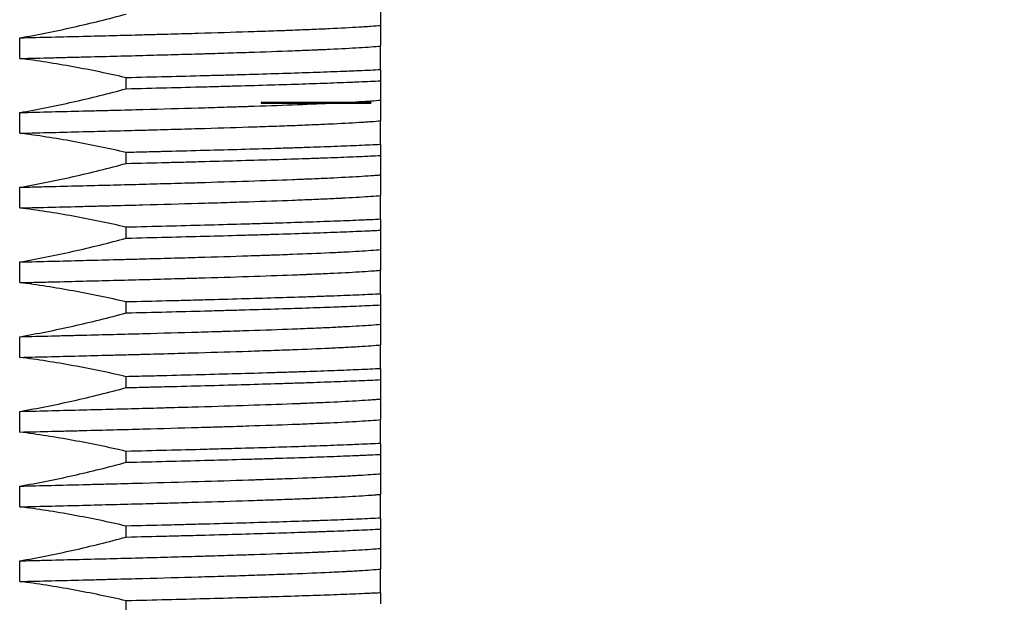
# Model space of a CAD drawing. Header units: millimetres. Extents: x 2665 to 3022, y 1732 to 1985.
# Tile 17 of 35: x 2740 to 2759, y 1888 to 1900. Entities that reach past the tile are written whole.
import ezdxf

# ---------------------------------------------------------------- set-up
doc = ezdxf.new("R2010")
doc.units = ezdxf.units.MM
doc.layers.add('20', color=7, linetype='Continuous', true_color=0xffffff)
doc.styles.get("Standard").update_dxf_attribs({"font": 'arial.ttf'})
doc.dimstyles.new('ISO-25', dxfattribs={"dimtxt": 2.5, "dimasz": 2.5, "dimexe": 1.25, "dimexo": 0.625, "dimtad": 1, "dimtxsty": 'Standard', "dimcen": 2.5, "dimadec": 0, "dimazin": 0, "dimtfac": 1, "dimtmove": 0, "dimatfit": 3, "dimfxl": 1, "dimarcsym": 0})

# ---------------------------------------------------------------- blocks, each defined once
blk = doc.blocks.new('*D25')
at = {"color": 0, "lineweight": -2, "transparency": 16777216}
for p, q in [((2751.7, 1910.28), (2784.906, 1910.28)), ((2783.656, 1907.78), (2783.656, 1875.788)), ((2782.7, 1873.288), (2784.906, 1873.288))]:
    blk.add_line(p, q, dxfattribs=at)
at = {"color": 0, "transparency": 16777216}
for points in [[(2783.24, 1907.78), (2784.073, 1907.78), (2783.656, 1910.28)], [(2783.24, 1875.788), (2784.073, 1875.788), (2783.656, 1873.288)]]:
    blk.add_solid(points, dxfattribs=at)
at = {"layer": 'Defpoints', "color": 0, "transparency": 16777216}
for p in [(2751.075, 1910.28), (2782.075, 1873.288), (2783.656, 1873.288)]:
    blk.add_point(p, dxfattribs=at)
at = {"color": 0, "transparency": 16777216, "insert": (2780.531, 1891.784), "char_height": 2.5, "attachment_point": 5, "rotation": 90}
blk.add_mtext('{\\H2x;H}', dxfattribs=at)
blk = doc.blocks.new('*D27')
at = {"color": 0, "lineweight": -2, "transparency": 16777216}
for p, q in [((2751.7, 1910.28), (2794.373, 1910.28)), ((2793.123, 1907.78), (2793.123, 1870.788)), ((2782.7, 1868.288), (2794.373, 1868.288))]:
    blk.add_line(p, q, dxfattribs=at)
at = {"color": 0, "transparency": 16777216}
for points in [[(2792.706, 1907.78), (2793.54, 1907.78), (2793.123, 1910.28)], [(2792.706, 1870.788), (2793.54, 1870.788), (2793.123, 1868.288)]]:
    blk.add_solid(points, dxfattribs=at)
at = {"layer": 'Defpoints', "color": 0, "transparency": 16777216}
for p in [(2751.075, 1910.28), (2782.075, 1868.288), (2793.123, 1868.288)]:
    blk.add_point(p, dxfattribs=at)
at = {"color": 0, "transparency": 16777216, "insert": (2789.955, 1889.284), "char_height": 2.5, "attachment_point": 5, "rotation": 90}
blk.add_mtext('{\\H2x;H+5}', dxfattribs=at)

msp = doc.modelspace()

# ---------------------------------------------------------------- linework, layer by layer
at = {"layer": '20', "color": 7, "linetype": 'Continuous'}
for p, q in [((2746.97526, 1899.55047), (2746.97526, 1899.13531)), ((2739.73091, 1898.88544), (2739.73091, 1899.3006)), ((2746.97526, 1898.65719), (2746.97526, 1898.43837)), ((2741.87005, 1898.27872), (2741.87005, 1898.49754)), ((2746.77526, 1898.0003), (2744.57526, 1898.0003)), ((2744.57526, 1898.0003), (2744.57526, 1897.98634)), ((2744.57526, 1897.98634), (2746.77526, 1897.98634)), ((2746.77526, 1898.0003), (2746.77526, 1897.98634)), ((2746.97526, 1898.05047), (2746.97526, 1897.63531)), ((2739.73091, 1897.38544), (2739.73091, 1897.8006)), ((2746.97526, 1897.15719), (2746.97526, 1896.93837)), ((2741.87005, 1896.77872), (2741.87005, 1896.99754)), ((2746.97526, 1896.55047), (2746.97526, 1896.13531)), ((2739.73091, 1895.88544), (2739.73091, 1896.3006)), ((2746.97526, 1895.88046), (2746.97526, 1896.13536)), ((2746.97526, 1895.65719), (2746.97526, 1895.43837)), ((2741.87005, 1895.27872), (2741.87005, 1895.49754)), ((2746.97526, 1895.05047), (2746.97526, 1894.63531)), ((2739.73091, 1894.38544), (2739.73091, 1894.8006)), ((2741.87005, 1893.77872), (2741.87005, 1893.99754)), ((2746.97526, 1894.15719), (2746.97526, 1893.93837)), ((2746.97526, 1893.55047), (2746.97526, 1893.13531)), ((2739.73091, 1892.88544), (2739.73091, 1893.3006)), ((2746.97526, 1892.65719), (2746.97526, 1892.43837)), ((2741.87005, 1892.27872), (2741.87005, 1892.49754)), ((2746.97526, 1892.05047), (2746.97526, 1891.63531)), ((2739.73091, 1891.38544), (2739.73091, 1891.8006)), ((2746.97526, 1891.15719), (2746.97526, 1890.93837)), ((2741.87005, 1890.77872), (2741.87005, 1890.99754)), ((2746.97526, 1890.55047), (2746.97526, 1890.13531)), ((2739.73091, 1889.88544), (2739.73091, 1890.3006)), ((2746.97526, 1889.65719), (2746.97526, 1889.43837)), ((2741.87005, 1889.27872), (2741.87005, 1889.49754)), ((2746.97526, 1889.05047), (2746.97526, 1888.63531)), ((2739.73091, 1888.38544), (2739.73091, 1888.8006)), ((2746.97526, 1888.15719), (2746.97526, 1887.93837)), ((2741.87005, 1887.77872), (2741.87005, 1887.99754))]:
    msp.add_line(p, q, dxfattribs=at)
for points, knots in [([(2746.97526, 1899.93837), (2746.97526, 1899.85638), (2746.97526, 1899.78225), (2746.97526, 1899.65212), (2746.97526, 1899.59619), (2746.97526, 1899.55047)], [0, 0, 0, 0, 0.5, 0.5, 1, 1, 1, 1]), ([(2739.73091, 1899.3006), (2740.09112, 1899.3626), (2740.44947, 1899.43426), (2741.16272, 1899.59452), (2741.51727, 1899.68304), (2741.87005, 1899.77872)], [0, 0, 0, 0, 0.5, 0.5, 1, 1, 1, 1]), ([(2739.73091, 1899.3006), (2740.1637, 1899.31105), (2740.5855, 1899.32138), (2741.40762, 1899.3421), (2741.80793, 1899.3525), (2742.24582, 1899.36426), (2742.2943, 1899.36557), (2742.39091, 1899.36819), (2742.43909, 1899.3695), (2742.58268, 1899.37343), (2742.67716, 1899.37605), (2742.95694, 1899.38389), (2743.13857, 1899.3891), (2743.66908, 1899.40469), (2744.00364, 1899.415), (2744.47678, 1899.43058), (2744.6297, 1899.43579), (2744.85174, 1899.44364), (2744.92453, 1899.44626), (2745.03185, 1899.4502), (2745.0673, 1899.45151), (2745.13733, 1899.45413), (2745.31034, 1899.46068), (2745.60352, 1899.47237), (2745.83872, 1899.48276), (2746.17262, 1899.49832), (2746.37011, 1899.50864), (2746.58488, 1899.52169), (2746.62622, 1899.52431), (2746.70565, 1899.52956), (2746.74376, 1899.53219), (2746.85238, 1899.54006), (2746.91742, 1899.54528), (2746.97526, 1899.55047)], [0, 0, 0, 0, 0.125, 0.125, 0.25, 0.25, 0.265625, 0.265625, 0.28125, 0.28125, 0.3125, 0.3125, 0.375, 0.375, 0.5, 0.5, 0.5625, 0.5625, 0.59375, 0.59375, 0.609375, 0.609375, 0.625, 0.6875, 0.75, 0.75, 0.875, 0.875, 0.90625, 0.90625, 0.9375, 0.9375, 1, 1, 1, 1]), ([(2739.73091, 1898.88544), (2739.94672, 1898.89064), (2740.1613, 1898.89586), (2740.42796, 1898.90242), (2740.48126, 1898.90374), (2740.58731, 1898.90637), (2740.74571, 1898.91031), (2740.90208, 1898.91423), (2741.41885, 1898.92726), (2741.81806, 1898.93758), (2742.39594, 1898.95314), (2742.7742, 1898.96354), (2743.18383, 1898.97524), (2743.40575, 1898.98179), (2743.49406, 1898.98442), (2743.53792, 1898.98573), (2743.66839, 1898.98966), (2743.75396, 1898.99228), (2744.00655, 1899.00012), (2744.16942, 1899.00533), (2744.64177, 1899.02089), (2744.93505, 1899.0312), (2745.34243, 1899.0468), (2745.50537, 1899.05333), (2745.65963, 1899.05987), (2745.72063, 1899.06249), (2745.75081, 1899.0638), (2745.84009, 1899.06774), (2745.89786, 1899.07035), (2746.17817, 1899.0834), (2746.37504, 1899.09379), (2746.71547, 1899.11452), (2746.85903, 1899.12485), (2746.97526, 1899.13531)], [0, 0, 0, 0, 0.0625, 0.0625, 0.078125, 0.078125, 0.09375, 0.125, 0.125, 0.25, 0.25, 0.3125, 0.375, 0.390625, 0.390625, 0.40625, 0.40625, 0.4375, 0.4375, 0.5, 0.5, 0.625, 0.625, 0.6875, 0.703125, 0.703125, 0.71875, 0.71875, 0.75, 0.75, 0.875, 0.875, 1, 1, 1, 1]), ([(2746.97526, 1898.65719), (2746.97526, 1898.75287), (2746.97526, 1898.84139), (2746.97526, 1899.00165), (2746.97526, 1899.07331), (2746.97526, 1899.13531)], [0, 0, 0, 0, 0.5, 0.5, 1, 1, 1, 1]), ([(2741.87005, 1898.49754), (2741.51687, 1898.57953), (2741.16207, 1898.65366), (2740.44871, 1898.78379), (2740.09056, 1898.83972), (2739.73091, 1898.88544)], [0, 0, 0, 0, 0.5, 0.5, 1, 1, 1, 1]), ([(2746.97526, 1898.65719), (2746.84216, 1898.65055), (2746.69739, 1898.64391), (2746.50153, 1898.63558), (2746.46161, 1898.63391), (2746.38026, 1898.63057), (2746.33882, 1898.62889), (2746.21232, 1898.62386), (2746.12556, 1898.62052), (2745.8581, 1898.61049), (2745.4824, 1898.59719), (2744.86278, 1898.57741), (2744.41232, 1898.5641), (2744.06016, 1898.55408), (2743.94039, 1898.55074), (2743.75707, 1898.54571), (2743.69552, 1898.54403), (2743.57169, 1898.54069), (2743.50939, 1898.53902), (2743.19599, 1898.53069), (2742.93917, 1898.52404), (2742.41357, 1898.51077), (2742.14479, 1898.50415), (2741.87005, 1898.49754)], [0, 0, 0, 0, 0.125, 0.125, 0.15625, 0.15625, 0.1875, 0.1875, 0.25, 0.25, 0.375, 0.5, 0.625, 0.625, 0.6875, 0.6875, 0.71875, 0.71875, 0.75, 0.75, 0.875, 0.875, 1, 1, 1, 1]), ([(2741.87005, 1898.27872), (2742.14518, 1898.28537), (2742.41401, 1898.29198), (2742.93917, 1898.30521), (2743.1955, 1898.31182), (2743.57046, 1898.32182), (2743.69386, 1898.32516), (2743.87653, 1898.33018), (2743.93702, 1898.33186), (2744.05718, 1898.33522), (2744.11678, 1898.33689), (2744.41141, 1898.34526), (2744.63723, 1898.3519), (2745.06964, 1898.36517), (2745.48282, 1898.37844), (2745.8578, 1898.39167), (2746.12451, 1898.40163), (2746.21099, 1898.40496), (2746.33701, 1898.40998), (2746.3784, 1898.41166), (2746.45994, 1898.41502), (2746.50009, 1898.4167), (2746.69679, 1898.42509), (2746.84195, 1898.43175), (2746.97526, 1898.43837)], [0, 0, 0, 0, 0.125, 0.125, 0.25, 0.25, 0.3125, 0.3125, 0.34375, 0.34375, 0.375, 0.375, 0.5, 0.5, 0.625, 0.75, 0.75, 0.8125, 0.8125, 0.84375, 0.84375, 0.875, 0.875, 1, 1, 1, 1]), ([(2746.97526, 1898.43837), (2746.97526, 1898.35638), (2746.97526, 1898.28225), (2746.97526, 1898.15212), (2746.97526, 1898.09619), (2746.97526, 1898.05047)], [0, 0, 0, 0, 0.5, 0.5, 1, 1, 1, 1]), ([(2739.73091, 1897.8006), (2740.09112, 1897.8626), (2740.44947, 1897.93426), (2741.16272, 1898.09452), (2741.51727, 1898.18304), (2741.87005, 1898.27872)], [0, 0, 0, 0, 0.5, 0.5, 1, 1, 1, 1]), ([(2739.73091, 1897.8006), (2740.16069, 1897.81098), (2740.58323, 1897.82132), (2741.05022, 1897.83309), (2741.10199, 1897.8344), (2741.2053, 1897.83703), (2741.25687, 1897.83834), (2741.41093, 1897.84229), (2741.51258, 1897.84491), (2741.81443, 1897.85276), (2742.01153, 1897.85797), (2742.59066, 1897.87353), (2742.96057, 1897.88387), (2743.49119, 1897.89946), (2743.664, 1897.90467), (2743.91703, 1897.9125), (2744.00034, 1897.91511), (2744.12373, 1897.91904), (2744.16461, 1897.92035), (2744.24555, 1897.92298), (2744.28564, 1897.92428), (2744.6431, 1897.93606), (2744.93704, 1897.94646), (2745.47873, 1897.96717), (2745.72648, 1897.97752), (2746.00667, 1897.99059), (2746.06123, 1897.9932), (2746.16735, 1897.99844), (2746.21898, 1898.00107), (2746.36828, 1898.00893), (2746.46067, 1898.01413), (2746.71689, 1898.02974), (2746.85987, 1898.04011), (2746.97526, 1898.05047)], [0, 0, 0, 0, 0.125, 0.125, 0.140625, 0.140625, 0.15625, 0.15625, 0.1875, 0.1875, 0.25, 0.25, 0.375, 0.375, 0.4375, 0.4375, 0.46875, 0.46875, 0.484375, 0.484375, 0.5, 0.5, 0.625, 0.625, 0.75, 0.75, 0.78125, 0.78125, 0.8125, 0.8125, 0.875, 0.875, 1, 1, 1, 1]), ([(2739.73091, 1897.38544), (2740.16342, 1897.39586), (2740.58512, 1897.40624), (2741.40733, 1897.42697), (2741.80783, 1897.43731), (2742.24609, 1897.44911), (2742.29461, 1897.45042), (2742.39131, 1897.45305), (2742.43948, 1897.45436), (2742.58293, 1897.4583), (2742.67734, 1897.46092), (2742.95692, 1897.46876), (2743.13846, 1897.47394), (2743.6688, 1897.4895), (2744.00339, 1897.49987), (2744.47673, 1897.51545), (2744.62974, 1897.52064), (2744.85195, 1897.52848), (2744.92482, 1897.5311), (2745.06801, 1897.53635), (2745.13796, 1897.53897), (2745.34298, 1897.54683), (2745.60344, 1897.55726), (2745.8386, 1897.5676), (2746.1725, 1897.58312), (2746.37008, 1897.59351), (2746.58499, 1897.60657), (2746.62637, 1897.60918), (2746.68598, 1897.61311), (2746.70546, 1897.61442), (2746.74347, 1897.61705), (2746.76202, 1897.61835), (2746.85244, 1897.62489), (2746.91744, 1897.6301), (2746.97526, 1897.63531)], [0, 0, 0, 0, 0.125, 0.125, 0.25, 0.25, 0.265625, 0.265625, 0.28125, 0.28125, 0.3125, 0.3125, 0.375, 0.375, 0.5, 0.5, 0.5625, 0.5625, 0.59375, 0.59375, 0.625, 0.625, 0.6875, 0.75, 0.75, 0.875, 0.875, 0.90625, 0.90625, 0.921875, 0.921875, 0.9375, 0.9375, 1, 1, 1, 1]), ([(2746.97526, 1897.15719), (2746.97526, 1897.25287), (2746.97526, 1897.34139), (2746.97526, 1897.50165), (2746.97526, 1897.57331), (2746.97526, 1897.63531)], [0, 0, 0, 0, 0.5, 0.5, 1, 1, 1, 1]), ([(2741.87005, 1896.99754), (2741.51687, 1897.07953), (2741.16207, 1897.15366), (2740.44871, 1897.28379), (2740.09056, 1897.33972), (2739.73091, 1897.38544)], [0, 0, 0, 0, 0.5, 0.5, 1, 1, 1, 1]), ([(2746.97526, 1897.15719), (2746.84182, 1897.15053), (2746.69737, 1897.14391), (2746.38667, 1897.13069), (2746.22042, 1897.12408), (2745.8659, 1897.11077), (2745.67763, 1897.1041), (2745.42808, 1897.09571), (2745.37758, 1897.09403), (2745.27558, 1897.09069), (2745.12098, 1897.08569), (2744.96169, 1897.0807), (2744.63691, 1897.07073), (2744.18739, 1897.05745), (2743.70528, 1897.04423), (2743.20672, 1897.03097), (2742.94922, 1897.0243), (2742.64999, 1897.01674), (2742.61659, 1897.0159), (2742.54969, 1897.01422), (2742.44912, 1897.0117), (2742.21292, 1897.00584), (2742.00788, 1897.00085), (2741.87005, 1896.99754)], [0, 0, 0, 0, 0.125, 0.125, 0.25, 0.25, 0.375, 0.375, 0.40625, 0.40625, 0.4375, 0.5, 0.5, 0.625, 0.75, 0.75, 0.875, 0.875, 0.890625, 0.890625, 0.90625, 0.9375, 1, 1, 1, 1]), ([(2741.87005, 1896.77872), (2742.14514, 1896.78537), (2742.41541, 1896.79202), (2742.74706, 1896.80037), (2742.81308, 1896.80204), (2742.9445, 1896.8054), (2743.00969, 1896.80707), (2743.20359, 1896.81209), (2743.33068, 1896.81543), (2743.70554, 1896.82543), (2744.18826, 1896.83871), (2744.63734, 1896.8519), (2745.06952, 1896.86516), (2745.27716, 1896.87183), (2745.52588, 1896.8802), (2745.57508, 1896.88187), (2745.67239, 1896.88523), (2745.72043, 1896.88691), (2745.86226, 1896.89192), (2745.95395, 1896.89526), (2746.22054, 1896.90523), (2746.387, 1896.91187), (2746.69777, 1896.92514), (2746.84208, 1896.93175), (2746.97526, 1896.93837)], [0, 0, 0, 0, 0.125, 0.125, 0.15625, 0.15625, 0.1875, 0.1875, 0.25, 0.25, 0.375, 0.5, 0.5, 0.625, 0.625, 0.65625, 0.65625, 0.6875, 0.6875, 0.75, 0.75, 0.875, 0.875, 1, 1, 1, 1]), ([(2746.97526, 1896.93837), (2746.97526, 1896.85638), (2746.97526, 1896.78225), (2746.97526, 1896.65212), (2746.97526, 1896.59619), (2746.97526, 1896.55047)], [0, 0, 0, 0, 0.5, 0.5, 1, 1, 1, 1]), ([(2739.73091, 1896.3006), (2740.09112, 1896.3626), (2740.44947, 1896.43426), (2741.16272, 1896.59452), (2741.51727, 1896.68304), (2741.87005, 1896.77872)], [0, 0, 0, 0, 0.5, 0.5, 1, 1, 1, 1]), ([(2739.73091, 1896.3006), (2739.83933, 1896.30322), (2739.94758, 1896.30585), (2740.16336, 1896.3111), (2740.27042, 1896.31372), (2740.58909, 1896.32155), (2740.79823, 1896.32674), (2741.4159, 1896.34231), (2741.81474, 1896.35268), (2742.3936, 1896.36823), (2742.58332, 1896.37342), (2742.86293, 1896.38125), (2742.95531, 1896.38387), (2743.09262, 1896.38781), (2743.13822, 1896.38913), (2743.22869, 1896.39176), (2743.27358, 1896.39307), (2743.67463, 1896.40486), (2744.0098, 1896.4152), (2744.63877, 1896.43592), (2744.93258, 1896.4463), (2745.27347, 1896.45932), (2745.37375, 1896.46323), (2745.47102, 1896.46716), (2745.53518, 1896.46979), (2745.5669, 1896.4711), (2745.7232, 1896.47765), (2745.84145, 1896.48288), (2746.17626, 1896.4985), (2746.37299, 1896.50881), (2746.62876, 1896.52436), (2746.70744, 1896.52956), (2746.81545, 1896.53739), (2746.86695, 1896.5413), (2746.91465, 1896.54523), (2746.94559, 1896.54785), (2746.96065, 1896.54916), (2746.97526, 1896.55047)], [0, 0, 0, 0, 0.03125, 0.03125, 0.0625, 0.0625, 0.125, 0.125, 0.25, 0.25, 0.3125, 0.3125, 0.34375, 0.34375, 0.359375, 0.359375, 0.375, 0.375, 0.5, 0.5, 0.625, 0.625, 0.65625, 0.671875, 0.671875, 0.6875, 0.6875, 0.75, 0.75, 0.875, 0.875, 0.9375, 0.9375, 0.96875, 0.984375, 0.984375, 1, 1, 1, 1]), ([(2739.73091, 1895.88544), (2740.16071, 1895.89579), (2740.58344, 1895.9062), (2741.05079, 1895.91798), (2741.10261, 1895.91929), (2741.206, 1895.92191), (2741.25761, 1895.92322), (2741.41151, 1895.92715), (2741.51308, 1895.92977), (2741.8147, 1895.93759), (2742.01169, 1895.94279), (2742.5906, 1895.95839), (2742.96052, 1895.96873), (2743.49133, 1895.98429), (2743.66424, 1895.9895), (2743.91745, 1895.99735), (2744.00083, 1895.99997), (2744.16549, 1896.00524), (2744.24637, 1896.00786), (2744.64321, 1896.02094), (2744.93704, 1896.03128), (2745.34328, 1896.04684), (2745.60257, 1896.05722), (2745.83868, 1896.0676), (2746.0069, 1896.07542), (2746.0615, 1896.07804), (2746.14115, 1896.08197), (2746.16734, 1896.08329), (2746.21885, 1896.08592), (2746.24415, 1896.08723), (2746.36845, 1896.09378), (2746.46077, 1896.09901), (2746.71686, 1896.11461), (2746.85984, 1896.12492), (2746.97526, 1896.13531)], [0, 0, 0, 0, 0.125, 0.125, 0.140625, 0.140625, 0.15625, 0.15625, 0.1875, 0.1875, 0.25, 0.25, 0.375, 0.375, 0.4375, 0.4375, 0.46875, 0.46875, 0.5, 0.5, 0.625, 0.625, 0.6875, 0.75, 0.75, 0.78125, 0.78125, 0.796875, 0.796875, 0.8125, 0.8125, 0.875, 0.875, 1, 1, 1, 1]), ([(2746.97526, 1895.65719), (2746.97526, 1895.75287), (2746.97526, 1895.84139), (2746.97526, 1896.00165), (2746.97526, 1896.07331), (2746.97526, 1896.13531)], [0, 0, 0, 0, 0.5, 0.5, 1, 1, 1, 1]), ([(2741.87005, 1895.49754), (2741.51687, 1895.57953), (2741.16207, 1895.65366), (2740.44871, 1895.78379), (2740.09056, 1895.83972), (2739.73091, 1895.88544)], [0, 0, 0, 0, 0.5, 0.5, 1, 1, 1, 1]), ([(2746.97526, 1895.65719), (2746.90825, 1895.65384), (2746.83816, 1895.6505), (2746.72832, 1895.64546), (2746.69103, 1895.64378), (2746.61517, 1895.64044), (2746.5766, 1895.63877), (2746.38053, 1895.63044), (2746.21345, 1895.62381), (2745.85925, 1895.61054), (2745.48502, 1895.59728), (2745.07077, 1895.58405), (2744.74477, 1895.57404), (2744.63355, 1895.57069), (2744.46281, 1895.56565), (2744.4053, 1895.56397), (2744.28953, 1895.56062), (2744.23119, 1895.55894), (2743.93733, 1895.55059), (2743.69523, 1895.54396), (2743.19729, 1895.53072), (2742.94146, 1895.5241), (2742.4161, 1895.51083), (2742.14657, 1895.50419), (2741.87005, 1895.49754)], [0, 0, 0, 0, 0.0625, 0.0625, 0.09375, 0.09375, 0.125, 0.125, 0.25, 0.25, 0.375, 0.5, 0.5, 0.5625, 0.5625, 0.59375, 0.59375, 0.625, 0.625, 0.75, 0.75, 0.875, 0.875, 1, 1, 1, 1]), ([(2741.87005, 1895.27872), (2742.14756, 1895.28543), (2742.41773, 1895.29208), (2742.94373, 1895.30532), (2743.19956, 1895.31193), (2743.69698, 1895.3252), (2743.93857, 1895.33184), (2744.29008, 1895.34181), (2744.40544, 1895.34515), (2744.57572, 1895.35016), (2744.63202, 1895.35183), (2744.74369, 1895.35518), (2744.7989, 1895.35686), (2745.07158, 1895.36523), (2745.27918, 1895.3719), (2745.67387, 1895.38518), (2745.86097, 1895.39178), (2746.21477, 1895.40501), (2746.38147, 1895.41164), (2746.61601, 1895.42164), (2746.6916, 1895.42498), (2746.80104, 1895.43), (2746.83686, 1895.43167), (2746.88959, 1895.43419), (2746.90701, 1895.43503), (2746.94143, 1895.4367), (2746.95844, 1895.43754), (2746.97526, 1895.43837)], [0, 0, 0, 0, 0.125, 0.125, 0.25, 0.25, 0.375, 0.375, 0.4375, 0.4375, 0.46875, 0.46875, 0.5, 0.5, 0.625, 0.625, 0.75, 0.75, 0.875, 0.875, 0.9375, 0.9375, 0.96875, 0.96875, 0.984375, 0.984375, 1, 1, 1, 1]), ([(2746.97526, 1895.43837), (2746.97526, 1895.35638), (2746.97526, 1895.28225), (2746.97526, 1895.15212), (2746.97526, 1895.09619), (2746.97526, 1895.05047)], [0, 0, 0, 0, 0.5, 0.5, 1, 1, 1, 1]), ([(2739.73091, 1894.8006), (2740.09112, 1894.8626), (2740.44947, 1894.93426), (2741.16272, 1895.09452), (2741.51727, 1895.18304), (2741.87005, 1895.27872)], [0, 0, 0, 0, 0.5, 0.5, 1, 1, 1, 1]), ([(2739.73091, 1894.8006), (2740.16175, 1894.81101), (2740.58308, 1894.82132), (2741.20082, 1894.83689), (2741.40435, 1894.8421), (2741.70601, 1894.84994), (2741.80596, 1894.85256), (2741.95496, 1894.85649), (2742.00452, 1894.85781), (2742.10307, 1894.86043), (2742.34797, 1894.86698), (2742.77574, 1894.87868), (2743.1378, 1894.88908), (2743.6674, 1894.90464), (2744.00252, 1894.91497), (2744.39855, 1894.928), (2744.51564, 1894.93193), (2744.63011, 1894.93587), (2744.70584, 1894.9385), (2744.74341, 1894.93981), (2744.9291, 1894.94638), (2745.0713, 1894.9516), (2745.47931, 1894.96719), (2745.72659, 1894.97753), (2746.06083, 1894.99311), (2746.1661, 1894.9983), (2746.36422, 1895.00871), (2746.45707, 1895.01392), (2746.62994, 1895.02443), (2746.78809, 1895.03491), (2746.91758, 1895.04529), (2746.97526, 1895.05047)], [0, 0, 0, 0, 0.125, 0.125, 0.1875, 0.1875, 0.21875, 0.21875, 0.234375, 0.234375, 0.25, 0.3125, 0.375, 0.375, 0.5, 0.5, 0.53125, 0.546875, 0.546875, 0.5625, 0.5625, 0.625, 0.625, 0.75, 0.75, 0.8125, 0.8125, 0.875, 0.875, 0.9375, 1, 1, 1, 1]), ([(2739.73091, 1894.38544), (2739.78516, 1894.38675), (2739.83936, 1894.38805), (2739.94764, 1894.39068), (2740.00177, 1894.39199), (2740.16346, 1894.39593), (2740.27042, 1894.39854), (2740.58885, 1894.40639), (2740.79787, 1894.4116), (2741.41531, 1894.42717), (2741.81416, 1894.43748), (2742.39324, 1894.45307), (2742.58306, 1894.45828), (2742.86288, 1894.46612), (2742.95533, 1894.46874), (2743.09277, 1894.47267), (2743.13833, 1894.47398), (2743.22871, 1894.4766), (2743.27357, 1894.47791), (2743.67429, 1894.48966), (2744.00933, 1894.50005), (2744.6383, 1894.52077), (2744.93222, 1894.5311), (2745.27335, 1894.54416), (2745.34025, 1894.54678), (2745.43861, 1894.55071), (2745.47108, 1894.55203), (2745.53525, 1894.55466), (2745.5669, 1894.55597), (2745.72307, 1894.56252), (2745.84124, 1894.56772), (2746.17592, 1894.58329), (2746.37266, 1894.59366), (2746.62853, 1894.60922), (2746.70725, 1894.6144), (2746.81534, 1894.62221), (2746.86688, 1894.62612), (2746.91462, 1894.63005), (2746.9456, 1894.63268), (2746.96067, 1894.63399), (2746.97526, 1894.63531)], [0, 0, 0, 0, 0.015625, 0.015625, 0.03125, 0.03125, 0.0625, 0.0625, 0.125, 0.125, 0.25, 0.25, 0.3125, 0.3125, 0.34375, 0.34375, 0.359375, 0.359375, 0.375, 0.375, 0.5, 0.5, 0.625, 0.625, 0.65625, 0.65625, 0.671875, 0.671875, 0.6875, 0.6875, 0.75, 0.75, 0.875, 0.875, 0.9375, 0.9375, 0.96875, 0.984375, 0.984375, 1, 1, 1, 1]), ([(2746.97526, 1894.15719), (2746.97526, 1894.25287), (2746.97526, 1894.34139), (2746.97526, 1894.50165), (2746.97526, 1894.57331), (2746.97526, 1894.63531)], [0, 0, 0, 0, 0.5, 0.5, 1, 1, 1, 1]), ([(2741.87005, 1893.99754), (2741.51687, 1894.07953), (2741.16207, 1894.15366), (2740.44871, 1894.28379), (2740.09056, 1894.33972), (2739.73091, 1894.38544)], [0, 0, 0, 0, 0.5, 0.5, 1, 1, 1, 1]), ([(2746.97526, 1894.15719), (2746.84229, 1894.15056), (2746.69794, 1894.14394), (2746.38626, 1894.13067), (2746.21892, 1894.12402), (2746.01733, 1894.11646), (2745.99474, 1894.11562), (2745.94929, 1894.11394), (2745.88069, 1894.11142), (2745.71757, 1894.10556), (2745.57262, 1894.10057), (2745.27593, 1894.0906), (2744.86234, 1894.0774), (2744.41313, 1894.06412), (2743.94595, 1894.05083), (2743.70339, 1894.04418), (2743.38861, 1894.03581), (2743.32506, 1894.03413), (2743.1974, 1894.03078), (2743.00487, 1894.02576), (2742.80919, 1894.02076), (2742.41373, 1894.01077), (2742.1446, 1894.00415), (2741.87005, 1893.99754)], [0, 0, 0, 0, 0.125, 0.125, 0.25, 0.25, 0.265625, 0.265625, 0.28125, 0.3125, 0.375, 0.375, 0.5, 0.625, 0.625, 0.75, 0.75, 0.78125, 0.78125, 0.8125, 0.875, 0.875, 1, 1, 1, 1]), ([(2739.73091, 1893.3006), (2740.09112, 1893.3626), (2740.44947, 1893.43426), (2741.16272, 1893.59452), (2741.51727, 1893.68304), (2741.87005, 1893.77872)], [0, 0, 0, 0, 0.5, 0.5, 1, 1, 1, 1]), ([(2741.87005, 1893.77872), (2742.14463, 1893.78535), (2742.41349, 1893.79197), (2742.93968, 1893.80522), (2743.19702, 1893.81186), (2743.5113, 1893.82024), (2743.57382, 1893.82192), (2743.69797, 1893.82529), (2743.88241, 1893.83032), (2744.06153, 1893.83532), (2744.4128, 1893.8453), (2744.86258, 1893.85852), (2745.27578, 1893.87179), (2745.67058, 1893.88506), (2745.85879, 1893.8917), (2746.08226, 1893.90006), (2746.12636, 1893.90173), (2746.21337, 1893.90508), (2746.25616, 1893.90676), (2746.38224, 1893.91179), (2746.46331, 1893.91513), (2746.69772, 1893.92513), (2746.84226, 1893.93176), (2746.97526, 1893.93837)], [0, 0, 0, 0, 0.125, 0.125, 0.25, 0.25, 0.28125, 0.28125, 0.3125, 0.375, 0.375, 0.5, 0.625, 0.625, 0.75, 0.75, 0.78125, 0.78125, 0.8125, 0.8125, 0.875, 0.875, 1, 1, 1, 1]), ([(2746.97526, 1893.93837), (2746.97526, 1893.85638), (2746.97526, 1893.78225), (2746.97526, 1893.65212), (2746.97526, 1893.59619), (2746.97526, 1893.55047)], [0, 0, 0, 0, 0.5, 0.5, 1, 1, 1, 1]), ([(2739.73091, 1893.3006), (2739.94612, 1893.3058), (2740.15986, 1893.311), (2740.47819, 1893.31882), (2740.58393, 1893.32143), (2740.74196, 1893.32536), (2740.79458, 1893.32667), (2740.89944, 1893.3293), (2740.95162, 1893.33061), (2741.41912, 1893.34239), (2741.81928, 1893.3528), (2742.58981, 1893.3735), (2742.96018, 1893.38386), (2743.40417, 1893.39691), (2743.53593, 1893.40083), (2743.66553, 1893.40476), (2743.75145, 1893.40738), (2743.79418, 1893.40869), (2744.00586, 1893.41525), (2744.16942, 1893.42045), (2744.64313, 1893.43607), (2744.93641, 1893.44644), (2745.34293, 1893.46198), (2745.60277, 1893.47233), (2745.83995, 1893.48281), (2746.00912, 1893.4907), (2746.06378, 1893.49333), (2746.16957, 1893.49856), (2746.22072, 1893.50116), (2746.36898, 1893.50897), (2746.46092, 1893.51415), (2746.71635, 1893.5297), (2746.8595, 1893.54008), (2746.97526, 1893.55047)], [0, 0, 0, 0, 0.0625, 0.0625, 0.09375, 0.09375, 0.109375, 0.109375, 0.125, 0.125, 0.25, 0.25, 0.375, 0.375, 0.40625, 0.421875, 0.421875, 0.4375, 0.4375, 0.5, 0.5, 0.625, 0.625, 0.6875, 0.75, 0.75, 0.78125, 0.78125, 0.8125, 0.8125, 0.875, 0.875, 1, 1, 1, 1]), ([(2739.73091, 1892.88544), (2740.16159, 1892.89581), (2740.58291, 1892.90618), (2741.20088, 1892.92176), (2741.40452, 1892.92695), (2741.7064, 1892.93478), (2741.80643, 1892.9374), (2741.95556, 1892.94134), (2742.00512, 1892.94265), (2742.10358, 1892.94528), (2742.15252, 1892.94659), (2742.39577, 1892.95314), (2742.77577, 1892.96358), (2743.13774, 1892.97392), (2743.6673, 1892.98945), (2744.00253, 1892.99984), (2744.39882, 1893.01288), (2744.47694, 1893.0155), (2744.63085, 1893.02073), (2744.70675, 1893.02336), (2744.92937, 1893.03121), (2745.07147, 1893.03643), (2745.47926, 1893.05205), (2745.72653, 1893.06239), (2746.06085, 1893.07793), (2746.16617, 1893.08313), (2746.31484, 1893.09095), (2746.38685, 1893.09488), (2746.45531, 1893.09881), (2746.50016, 1893.10144), (2746.52221, 1893.10275), (2746.71647, 1893.11457), (2746.85992, 1893.12493), (2746.97526, 1893.13531)], [0, 0, 0, 0, 0.125, 0.125, 0.1875, 0.1875, 0.21875, 0.21875, 0.234375, 0.234375, 0.25, 0.25, 0.3125, 0.375, 0.375, 0.5, 0.5, 0.53125, 0.53125, 0.5625, 0.5625, 0.625, 0.625, 0.75, 0.75, 0.8125, 0.8125, 0.84375, 0.859375, 0.859375, 0.875, 0.875, 1, 1, 1, 1]), ([(2746.97526, 1892.65719), (2746.97526, 1892.75287), (2746.97526, 1892.84139), (2746.97526, 1893.00165), (2746.97526, 1893.07331), (2746.97526, 1893.13531)], [0, 0, 0, 0, 0.5, 0.5, 1, 1, 1, 1]), ([(2741.87005, 1892.49754), (2741.51687, 1892.57953), (2741.16207, 1892.65366), (2740.44871, 1892.78379), (2740.09056, 1892.83972), (2739.73091, 1892.88544)], [0, 0, 0, 0, 0.5, 0.5, 1, 1, 1, 1]), ([(2746.97526, 1892.65719), (2746.84113, 1892.6505), (2746.69614, 1892.64386), (2746.38493, 1892.63062), (2746.21871, 1892.62402), (2745.86507, 1892.61075), (2745.67764, 1892.6041), (2745.3803, 1892.5941), (2745.27848, 1892.59077), (2745.12162, 1892.58574), (2745.06863, 1892.58407), (2744.96177, 1892.58072), (2744.90785, 1892.57905), (2744.63575, 1892.5707), (2744.41019, 1892.56403), (2743.94364, 1892.55077), (2743.70266, 1892.54416), (2743.20532, 1892.53093), (2742.94897, 1892.52429), (2742.55268, 1892.51428), (2742.41862, 1892.51093), (2742.21455, 1892.50591), (2742.14596, 1892.50423), (2742.00838, 1892.50088), (2741.93934, 1892.4992), (2741.87005, 1892.49754)], [0, 0, 0, 0, 0.125, 0.125, 0.25, 0.25, 0.375, 0.375, 0.4375, 0.4375, 0.46875, 0.46875, 0.5, 0.5, 0.625, 0.625, 0.75, 0.75, 0.875, 0.875, 0.9375, 0.9375, 0.96875, 0.96875, 1, 1, 1, 1]), ([(2741.87005, 1892.27872), (2742.00817, 1892.28206), (2742.14521, 1892.2854), (2742.31515, 1892.28959), (2742.34906, 1892.29043), (2742.41676, 1892.2921), (2742.45056, 1892.29294), (2742.55152, 1892.29545), (2742.61831, 1892.29713), (2742.94969, 1892.30548), (2743.20661, 1892.31211), (2743.70447, 1892.3254), (2744.18637, 1892.33865), (2744.63646, 1892.35187), (2744.96191, 1892.36186), (2745.06837, 1892.3652), (2745.22497, 1892.37023), (2745.27669, 1892.37191), (2745.37896, 1892.37528), (2745.42939, 1892.37695), (2745.67806, 1892.38532), (2745.86589, 1892.39196), (2746.21991, 1892.40521), (2746.38609, 1892.41183), (2746.69691, 1892.4251), (2746.84156, 1892.43173), (2746.97526, 1892.43837)], [0, 0, 0, 0, 0.0625, 0.0625, 0.078125, 0.078125, 0.09375, 0.09375, 0.125, 0.125, 0.25, 0.25, 0.375, 0.5, 0.5, 0.5625, 0.5625, 0.59375, 0.59375, 0.625, 0.625, 0.75, 0.75, 0.875, 0.875, 1, 1, 1, 1]), ([(2746.97526, 1892.43837), (2746.97526, 1892.35638), (2746.97526, 1892.28225), (2746.97526, 1892.15212), (2746.97526, 1892.09619), (2746.97526, 1892.05047)], [0, 0, 0, 0, 0.5, 0.5, 1, 1, 1, 1]), ([(2739.73091, 1891.8006), (2740.09112, 1891.8626), (2740.44947, 1891.93426), (2741.16272, 1892.09452), (2741.51727, 1892.18304), (2741.87005, 1892.27872)], [0, 0, 0, 0, 0.5, 0.5, 1, 1, 1, 1]), ([(2739.73091, 1891.8006), (2740.16554, 1891.8111), (2740.58817, 1891.82144), (2741.41022, 1891.84217), (2741.80965, 1891.85255), (2742.29417, 1891.86556), (2742.43841, 1891.86947), (2742.58097, 1891.87339), (2742.67563, 1891.87601), (2742.72282, 1891.87733), (2742.95706, 1891.88389), (2743.13931, 1891.88912), (2743.67107, 1891.90475), (2744.00561, 1891.91507), (2744.63528, 1891.9358), (2744.9304, 1891.94622), (2745.23934, 1891.95802), (2745.27333, 1891.95933), (2745.34041, 1891.96195), (2745.43979, 1891.96587), (2745.53545, 1891.96978), (2745.72187, 1891.97759), (2745.83964, 1891.9828), (2746.17366, 1891.99837), (2746.37073, 1892.00868), (2746.62756, 1892.02428), (2746.70668, 1892.02951), (2746.79729, 1892.03607), (2746.81501, 1892.03739), (2746.84956, 1892.04001), (2746.89999, 1892.04395), (2746.94625, 1892.04787), (2746.97526, 1892.05047)], [0, 0, 0, 0, 0.125, 0.125, 0.25, 0.25, 0.28125, 0.296875, 0.296875, 0.3125, 0.3125, 0.375, 0.375, 0.5, 0.5, 0.625, 0.625, 0.640625, 0.640625, 0.65625, 0.6875, 0.6875, 0.75, 0.75, 0.875, 0.875, 0.9375, 0.9375, 0.953125, 0.953125, 0.96875, 1, 1, 1, 1]), ([(2739.73091, 1891.38544), (2739.94619, 1891.39062), (2740.16003, 1891.39583), (2740.47859, 1891.40367), (2740.58441, 1891.40629), (2740.74258, 1891.41024), (2740.79524, 1891.41155), (2740.89999, 1891.41418), (2740.95213, 1891.41549), (2741.41922, 1891.42727), (2741.8192, 1891.43761), (2742.58966, 1891.45836), (2742.96013, 1891.46871), (2743.4044, 1891.48174), (2743.53626, 1891.48566), (2743.66597, 1891.4896), (2743.75195, 1891.49223), (2743.79463, 1891.49354), (2744.00611, 1891.5001), (2744.16954, 1891.50533), (2744.643, 1891.52093), (2744.93626, 1891.53125), (2745.34287, 1891.54682), (2745.47284, 1891.55203), (2745.65933, 1891.55984), (2745.75045, 1891.56375), (2745.83836, 1891.56768), (2745.89624, 1891.5703), (2745.92485, 1891.57161), (2746.17844, 1891.58341), (2746.37574, 1891.59383), (2746.71624, 1891.61457), (2746.85944, 1891.62488), (2746.97526, 1891.63531)], [0, 0, 0, 0, 0.0625, 0.0625, 0.09375, 0.09375, 0.109375, 0.109375, 0.125, 0.125, 0.25, 0.25, 0.375, 0.375, 0.40625, 0.421875, 0.421875, 0.4375, 0.4375, 0.5, 0.5, 0.625, 0.625, 0.6875, 0.6875, 0.71875, 0.734375, 0.734375, 0.75, 0.75, 0.875, 0.875, 1, 1, 1, 1]), ([(2746.97526, 1891.15719), (2746.97526, 1891.25287), (2746.97526, 1891.34139), (2746.97526, 1891.50165), (2746.97526, 1891.57331), (2746.97526, 1891.63531)], [0, 0, 0, 0, 0.5, 0.5, 1, 1, 1, 1]), ([(2741.87005, 1890.99754), (2741.51687, 1891.07953), (2741.16207, 1891.15366), (2740.44871, 1891.28379), (2740.09056, 1891.33972), (2739.73091, 1891.38544)], [0, 0, 0, 0, 0.5, 0.5, 1, 1, 1, 1]), ([(2746.97526, 1891.15719), (2746.84189, 1891.15054), (2746.69661, 1891.14387), (2746.49969, 1891.1355), (2746.45953, 1891.13383), (2746.37807, 1891.13048), (2746.254, 1891.12547), (2746.12438, 1891.12047), (2745.85783, 1891.11048), (2745.48299, 1891.09722), (2745.06974, 1891.08402), (2744.63713, 1891.07074), (2744.41114, 1891.06406), (2744.1162, 1891.05567), (2744.05653, 1891.05399), (2743.93649, 1891.05064), (2743.7552, 1891.04563), (2743.57024, 1891.04064), (2743.19551, 1891.03068), (2742.93929, 1891.02404), (2742.41418, 1891.01078), (2742.1453, 1891.00416), (2741.87005, 1890.99754)], [0, 0, 0, 0, 0.125, 0.125, 0.15625, 0.15625, 0.1875, 0.25, 0.25, 0.375, 0.5, 0.5, 0.625, 0.625, 0.65625, 0.65625, 0.6875, 0.75, 0.75, 0.875, 0.875, 1, 1, 1, 1]), ([(2741.87005, 1890.77872), (2742.14593, 1890.78539), (2742.4151, 1890.79201), (2742.94022, 1890.80523), (2743.19616, 1890.81184), (2743.69471, 1890.82513), (2743.93733, 1890.8318), (2744.23204, 1890.84017), (2744.29061, 1890.84184), (2744.4066, 1890.8452), (2744.57867, 1890.85021), (2744.74503, 1890.8552), (2745.07026, 1890.86519), (2745.48396, 1890.87848), (2745.85837, 1890.89169), (2746.21301, 1890.90494), (2746.38046, 1890.9116), (2746.57707, 1890.91998), (2746.61577, 1890.92166), (2746.69183, 1890.92502), (2746.80358, 1890.93005), (2746.90841, 1890.93505), (2746.97526, 1890.93837)], [0, 0, 0, 0, 0.125, 0.125, 0.25, 0.25, 0.375, 0.375, 0.40625, 0.40625, 0.4375, 0.5, 0.5, 0.625, 0.75, 0.75, 0.875, 0.875, 0.90625, 0.90625, 0.9375, 1, 1, 1, 1]), ([(2746.97526, 1890.93837), (2746.97526, 1890.85638), (2746.97526, 1890.78225), (2746.97526, 1890.65212), (2746.97526, 1890.59619), (2746.97526, 1890.55047)], [0, 0, 0, 0, 0.5, 0.5, 1, 1, 1, 1]), ([(2739.73091, 1890.3006), (2740.09112, 1890.3626), (2740.44947, 1890.43426), (2741.16272, 1890.59452), (2741.51727, 1890.68304), (2741.87005, 1890.77872)], [0, 0, 0, 0, 0.5, 0.5, 1, 1, 1, 1]), ([(2739.73091, 1890.3006), (2740.16079, 1890.31098), (2740.58254, 1890.3213), (2741.0994, 1890.33433), (2741.25368, 1890.33825), (2741.40678, 1890.34219), (2741.50858, 1890.34481), (2741.5594, 1890.34613), (2741.81221, 1890.3527), (2742.01006, 1890.35793), (2742.59077, 1890.37353), (2742.96084, 1890.38388), (2743.66727, 1890.40464), (2744.00364, 1890.415), (2744.36236, 1890.42681), (2744.40195, 1890.42813), (2744.48028, 1890.43075), (2744.59663, 1890.43469), (2744.70954, 1890.43861), (2744.93082, 1890.44644), (2745.07231, 1890.45163), (2745.47895, 1890.46718), (2745.72633, 1890.47752), (2746.06155, 1890.49314), (2746.1673, 1890.49836), (2746.31671, 1890.50621), (2746.36503, 1890.50884), (2746.45793, 1890.51407), (2746.50258, 1890.51669), (2746.7169, 1890.52973), (2746.85997, 1890.54012), (2746.97526, 1890.55047)], [0, 0, 0, 0, 0.125, 0.125, 0.15625, 0.171875, 0.171875, 0.1875, 0.1875, 0.25, 0.25, 0.375, 0.375, 0.5, 0.5, 0.515625, 0.515625, 0.53125, 0.5625, 0.5625, 0.625, 0.625, 0.75, 0.75, 0.8125, 0.8125, 0.84375, 0.84375, 0.875, 0.875, 1, 1, 1, 1]), ([(2739.73091, 1889.88544), (2740.16518, 1889.8959), (2740.58764, 1889.9063), (2741.40965, 1889.92702), (2741.8092, 1889.93735), (2742.29405, 1889.9504), (2742.4384, 1889.95432), (2742.58109, 1889.95826), (2742.67584, 1889.96089), (2742.723, 1889.9622), (2742.95703, 1889.96876), (2743.13917, 1889.97396), (2743.67067, 1889.98955), (2744.00519, 1889.99992), (2744.47757, 1890.01548), (2744.63011, 1890.02066), (2744.85144, 1890.02846), (2744.92397, 1890.03107), (2745.0665, 1890.0363), (2745.13654, 1890.03892), (2745.34258, 1890.04681), (2745.60399, 1890.05728), (2745.83945, 1890.06764), (2746.17343, 1890.08317), (2746.37057, 1890.09354), (2746.62754, 1890.10915), (2746.70673, 1890.11436), (2746.79741, 1890.12091), (2746.81514, 1890.12223), (2746.84966, 1890.12485), (2746.90004, 1890.12878), (2746.94626, 1890.1327), (2746.97526, 1890.13531)], [0, 0, 0, 0, 0.125, 0.125, 0.25, 0.25, 0.28125, 0.296875, 0.296875, 0.3125, 0.3125, 0.375, 0.375, 0.5, 0.5, 0.5625, 0.5625, 0.59375, 0.59375, 0.625, 0.625, 0.6875, 0.75, 0.75, 0.875, 0.875, 0.9375, 0.9375, 0.953125, 0.953125, 0.96875, 1, 1, 1, 1]), ([(2746.97526, 1889.65719), (2746.97526, 1889.75287), (2746.97526, 1889.84139), (2746.97526, 1890.00165), (2746.97526, 1890.07331), (2746.97526, 1890.13531)], [0, 0, 0, 0, 0.5, 0.5, 1, 1, 1, 1]), ([(2741.87005, 1889.49754), (2741.51687, 1889.57953), (2741.16207, 1889.65366), (2740.44871, 1889.78379), (2740.09056, 1889.83972), (2739.73091, 1889.88544)], [0, 0, 0, 0, 0.5, 0.5, 1, 1, 1, 1]), ([(2746.97526, 1889.65719), (2746.84212, 1889.65055), (2746.69784, 1889.64393), (2746.38701, 1889.63071), (2746.22048, 1889.62408), (2745.95368, 1889.61407), (2745.86191, 1889.61072), (2745.71992, 1889.60569), (2745.67182, 1889.60401), (2745.57461, 1889.60065), (2745.52546, 1889.59898), (2745.27695, 1889.59063), (2745.06944, 1889.58401), (2744.63742, 1889.57075), (2744.1884, 1889.55748), (2743.70547, 1889.54424), (2743.33034, 1889.53426), (2743.20314, 1889.53092), (2743.00904, 1889.52589), (2742.94371, 1889.52421), (2742.81243, 1889.52085), (2742.74647, 1889.51917), (2742.41512, 1889.5108), (2742.14503, 1889.50416), (2741.87005, 1889.49754)], [0, 0, 0, 0, 0.125, 0.125, 0.25, 0.25, 0.3125, 0.3125, 0.34375, 0.34375, 0.375, 0.375, 0.5, 0.5, 0.625, 0.75, 0.75, 0.8125, 0.8125, 0.84375, 0.84375, 0.875, 0.875, 1, 1, 1, 1]), ([(2741.87005, 1889.27872), (2742.14471, 1889.28536), (2742.41419, 1889.29199), (2742.81049, 1889.30197), (2742.94127, 1889.3053), (2743.13542, 1889.31032), (2743.19987, 1889.312), (2743.32762, 1889.31536), (2743.39093, 1889.31703), (2743.70465, 1889.3254), (2743.94665, 1889.33206), (2744.41316, 1889.34531), (2744.86215, 1889.35851), (2745.27626, 1889.3718), (2745.57353, 1889.3818), (2745.6704, 1889.38514), (2745.78867, 1889.38932), (2745.81218, 1889.39016), (2745.85892, 1889.39183), (2745.88216, 1889.39267), (2745.9513, 1889.39518), (2745.99667, 1889.39686), (2746.21984, 1889.4052), (2746.38677, 1889.41186), (2746.69798, 1889.42515), (2746.84226, 1889.43176), (2746.97526, 1889.43837)], [0, 0, 0, 0, 0.125, 0.125, 0.1875, 0.1875, 0.21875, 0.21875, 0.25, 0.25, 0.375, 0.375, 0.5, 0.625, 0.625, 0.6875, 0.6875, 0.703125, 0.703125, 0.71875, 0.71875, 0.75, 0.75, 0.875, 0.875, 1, 1, 1, 1]), ([(2746.97526, 1889.43837), (2746.97526, 1889.35638), (2746.97526, 1889.28225), (2746.97526, 1889.15212), (2746.97526, 1889.09619), (2746.97526, 1889.05047)], [0, 0, 0, 0, 0.5, 0.5, 1, 1, 1, 1]), ([(2739.73091, 1888.8006), (2740.09112, 1888.8626), (2740.44947, 1888.93426), (2741.16272, 1889.09452), (2741.51727, 1889.18304), (2741.87005, 1889.27872)], [0, 0, 0, 0, 0.5, 0.5, 1, 1, 1, 1]), ([(2739.73091, 1888.8006), (2739.83893, 1888.80321), (2740.00051, 1888.80713), (2740.16145, 1888.81105), (2740.26859, 1888.81367), (2740.32212, 1888.81499), (2740.58903, 1888.82154), (2740.79898, 1888.82676), (2741.41838, 1888.84238), (2741.81742, 1888.85275), (2742.39546, 1888.86828), (2742.77394, 1888.87863), (2743.13852, 1888.8891), (2743.36192, 1888.89567), (2743.4064, 1888.89698), (2743.49462, 1888.89961), (2743.6259, 1888.90354), (2743.75407, 1888.90745), (2744.00633, 1888.91526), (2744.16906, 1888.92044), (2744.64117, 1888.936), (2744.93453, 1888.94637), (2745.34226, 1888.96195), (2745.47276, 1888.96715), (2745.62899, 1888.9737), (2745.65989, 1888.97501), (2745.72099, 1888.97764), (2745.75114, 1888.97896), (2745.84026, 1888.9829), (2745.89794, 1888.98551), (2746.17785, 1888.99858), (2746.37465, 1889.0089), (2746.71516, 1889.02962), (2746.85887, 1889.04002), (2746.97526, 1889.05047)], [0, 0, 0, 0, 0.03125, 0.046875, 0.046875, 0.0625, 0.0625, 0.125, 0.125, 0.25, 0.25, 0.3125, 0.375, 0.375, 0.390625, 0.390625, 0.40625, 0.4375, 0.4375, 0.5, 0.5, 0.625, 0.625, 0.6875, 0.6875, 0.703125, 0.703125, 0.71875, 0.71875, 0.75, 0.75, 0.875, 0.875, 1, 1, 1, 1]), ([(2739.73091, 1888.38544), (2740.16074, 1888.39579), (2740.5826, 1888.40618), (2741.09978, 1888.41921), (2741.25417, 1888.42313), (2741.4074, 1888.42705), (2741.50929, 1888.42967), (2741.56012, 1888.43099), (2741.81268, 1888.43754), (2742.01039, 1888.44276), (2742.59078, 1888.45839), (2742.96079, 1888.46874), (2743.49072, 1888.48427), (2743.83561, 1888.49466), (2744.16349, 1888.50513), (2744.48263, 1888.51565), (2744.63608, 1888.52086), (2744.93094, 1888.53127), (2745.07237, 1888.53646), (2745.47891, 1888.55203), (2745.72634, 1888.56238), (2746.06172, 1888.57797), (2746.16753, 1888.58319), (2746.29213, 1888.58976), (2746.31669, 1888.59107), (2746.3649, 1888.5937), (2746.43585, 1888.59764), (2746.50276, 1888.60157), (2746.71691, 1888.61461), (2746.85996, 1888.62493), (2746.97526, 1888.63531)], [0, 0, 0, 0, 0.125, 0.125, 0.15625, 0.171875, 0.171875, 0.1875, 0.1875, 0.25, 0.25, 0.375, 0.375, 0.4375, 0.5, 0.5, 0.5625, 0.5625, 0.625, 0.625, 0.75, 0.75, 0.8125, 0.8125, 0.828125, 0.828125, 0.84375, 0.875, 0.875, 1, 1, 1, 1]), ([(2746.97526, 1888.15719), (2746.97526, 1888.25287), (2746.97526, 1888.34139), (2746.97526, 1888.50165), (2746.97526, 1888.57331), (2746.97526, 1888.63531)], [0, 0, 0, 0, 0.5, 0.5, 1, 1, 1, 1]), ([(2741.87005, 1887.99754), (2741.51687, 1888.07953), (2741.16207, 1888.15366), (2740.44871, 1888.28379), (2740.09056, 1888.33972), (2739.73091, 1888.38544)], [0, 0, 0, 0, 0.5, 0.5, 1, 1, 1, 1]), ([(2746.97526, 1888.15719), (2746.94159, 1888.15551), (2746.90711, 1888.15382), (2746.83686, 1888.15047), (2746.72951, 1888.14545), (2746.61622, 1888.14046), (2746.38184, 1888.13049), (2746.21522, 1888.12388), (2745.86148, 1888.11062), (2745.67438, 1888.10399), (2745.27953, 1888.09072), (2745.07179, 1888.08408), (2744.79885, 1888.0757), (2744.74353, 1888.07402), (2744.63198, 1888.07066), (2744.46325, 1888.06563), (2744.29035, 1888.06062), (2743.93907, 1888.05064), (2743.69759, 1888.04403), (2743.20025, 1888.0308), (2742.94439, 1888.02417), (2742.41818, 1888.01088), (2742.14783, 1888.00422), (2741.87005, 1887.99754)], [0, 0, 0, 0, 0.03125, 0.03125, 0.0625, 0.125, 0.125, 0.25, 0.25, 0.375, 0.375, 0.5, 0.5, 0.53125, 0.53125, 0.5625, 0.625, 0.625, 0.75, 0.75, 0.875, 0.875, 1, 1, 1, 1])]:
    msp.add_open_spline(points, degree=3, knots=knots, dxfattribs=at)

# ---------------------------------------------------------------- dimensions: what is measured, and where the dimension line sits
at = {"color": 3}
for base, p2, text, picture, middle in [((2783.65622, 1873.28818), (2782.07526, 1873.28818), '{\\H2x;H}', '*D25', (2780.53122, 1891.78432)), ((2793.12296, 1868.28818), (2782.07526, 1868.28818), '{\\H2x;H+5}', '*D27', (2789.95533, 1889.28432))]:
    dim = msp.add_linear_dim(base=base, p1=(2751.07526, 1910.28046), p2=p2, angle=90, text=text, dimstyle='ISO-25', dxfattribs=at)
    dim.commit()
    dim.dimension.update_dxf_attribs({"geometry": picture, "text_midpoint": middle})

doc.saveas('drawing.dxf')
